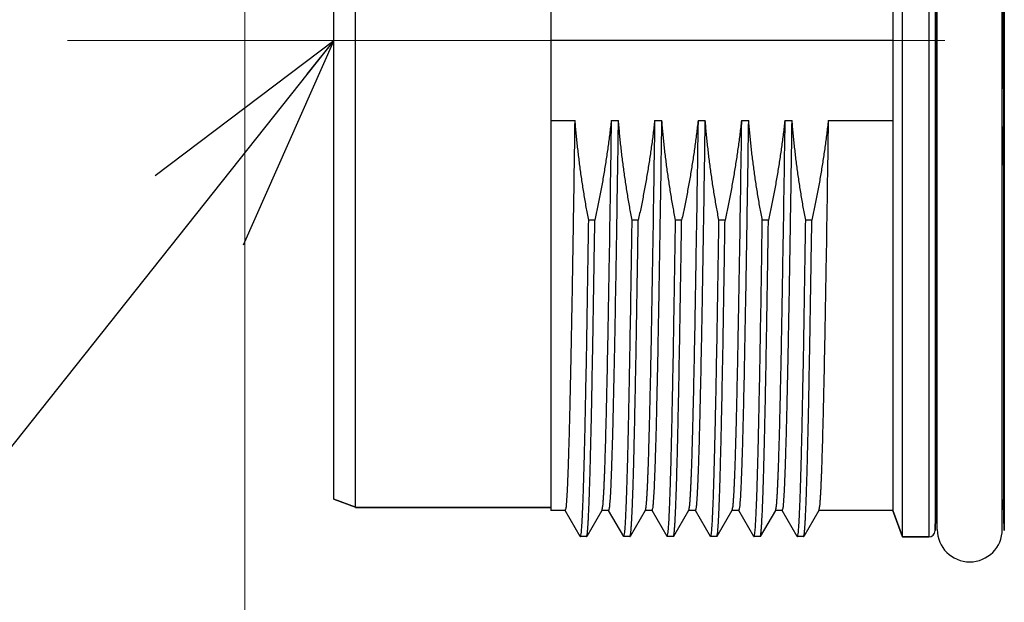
# Model space of a CAD drawing. Header units: millimetres. Extents: x 0 to 1071, y 0 to 742.
# Tile 78 of 128: x 279 to 302, y 368 to 381. Entities that reach past the tile are written whole.
import ezdxf

# ---------------------------------------------------------------- set-up
doc = ezdxf.new("R2010")
doc.units = ezdxf.units.MM
doc.header["$LTSCALE"] = 0.454724
doc.linetypes.add('CENTER', pattern=[50.8, 31.75, -6.35, 6.35, -6.35])
doc.layers.add('NoLayerName_001', color=7, linetype='Continuous')
doc.layers.add('NoLayerName_007', color=7, linetype='Continuous')
doc.styles.get("Standard").update_dxf_attribs({"font": 'txt', "bigfont": 'extfont2'})
doc.dimstyles.get("Standard").update_dxf_attribs({"dimtxt": 2.5, "dimasz": 2.5, "dimexe": 1, "dimexo": 1, "dimtad": 1, "dimdec": 3, "dimzin": 0, "dimdsep": 46, "dimtxsty": 'Standard', "dimcen": 2.5, "dimadec": 3, "dimazin": 0, "dimtfac": 0.75, "dimtdec": 3, "dimtmove": 0, "dimatfit": 3, "dimfxl": 1, "dimarcsym": 0})

# ---------------------------------------------------------------- blocks, each defined once
blk = doc.blocks.new('_OPEN30')
at = {"color": 0, "linetype": 'ByBlock', "lineweight": -2}
for p, q in [((-1, 0.267949), (0, 0)), ((0, 0), (-1, -0.267949)), ((0, 0), (-1, 0))]:
    blk.add_line(p, q, dxfattribs=at)
blk = doc.blocks.new('*D138')
at = {"layer": 'Defpoints', "color": 0}
for p in [(284.276, 426.781), (443.276, 422.9), (284.276, 331.25)]:
    blk.add_point(p, dxfattribs=at)
at = {"layer": 'NoLayerName_001', "color": 0, "linetype": 'Continuous', "lineweight": 13}
for p, q in [((284.276, 424.281), (284.276, 328.75)), ((443.276, 420.4), (443.276, 328.75)), ((439.526, 331.25), (288.026, 331.25))]:
    blk.add_line(p, q, dxfattribs=at)
at = {"layer": 'NoLayerName_001', "color": 0, "lineweight": 13, "xscale": 3.75, "yscale": 3.75, "zscale": 3.75, "rotation": 180}
blk.add_blockref('_OPEN30', (284.276, 331.25), dxfattribs=at)
at = {"layer": 'NoLayerName_001', "color": 0, "lineweight": 13, "xscale": 3.75, "yscale": 3.75, "zscale": 3.75}
blk.add_blockref('_OPEN30', (443.276, 331.25), dxfattribs=at)
at = {"layer": 'NoLayerName_001', "color": 0, "lineweight": 13, "insert": (363.776, 338.217), "char_height": 8.75, "attachment_point": 5}
blk.add_mtext('\\W0.8000;159', dxfattribs=at)

msp = doc.modelspace()

# ---------------------------------------------------------------- linework, layer by layer
at = {"layer": 'NoLayerName_001', "color": 60, "linetype": 'Continuous', "lineweight": 25}
for p, q in [((300.0304, 392.05), (300.0304, 369.15)), ((300.1803, 391.9039), (300.1803, 369.2961)), ((300.2265, 369.325), (300.2265, 391.875)), ((301.7265, 369.325), (301.7265, 391.875)), ((301.7727, 391.9039), (301.7727, 369.2961)), ((291.3265, 391.4423), (291.3265, 369.7577)), ((299.2054, 391.4425), (299.2054, 369.7575)), ((299.2054, 380.6), (291.3265, 380.6)), ((291.3265, 378.7521), (291.8827, 378.7521)), ((292.7158, 378.7521), (292.8827, 378.7521)), ((293.7158, 378.7521), (293.8827, 378.7521)), ((294.7158, 378.7521), (294.8827, 378.7521)), ((295.7158, 378.7521), (295.8827, 378.7521)), ((296.7158, 378.7521), (296.8827, 378.7521)), ((297.7158, 378.7521), (299.2054, 378.7521)), ((300.1991, 378.6007), (300.2265, 378.6006)), ((301.7539, 378.6007), (301.7265, 378.6006)), ((300.1969, 369.9289), (300.1969, 377.7199)), ((301.7561, 377.7199), (301.7561, 369.9289)), ((292.3379, 376.4524), (292.197, 376.4524)), ((293.3379, 376.4524), (293.197, 376.4524)), ((294.3379, 376.4524), (294.197, 376.4524)), ((295.3379, 376.4524), (295.197, 376.4524)), ((296.3379, 376.4524), (296.197, 376.4524)), ((297.3379, 376.4524), (297.197, 376.4524)), ((286.8265, 369.84), (286.3265, 370.022)), ((291.3265, 369.825), (286.8265, 369.825)), ((300.1969, 369.9289), (300.1803, 369.2961)), ((301.7727, 369.2961), (301.7561, 369.9289)), ((291.6599, 369.7575), (291.3265, 369.7575)), ((292.0022, 369.1613), (291.6559, 369.761)), ((292.4971, 369.761), (292.1508, 369.1613)), ((292.6599, 369.7575), (292.4931, 369.7575)), ((293.0022, 369.1613), (292.6559, 369.761)), ((293.4971, 369.761), (293.1508, 369.1613)), ((293.6599, 369.7575), (293.4931, 369.7575)), ((294.0022, 369.1613), (293.6559, 369.761)), ((294.4971, 369.761), (294.1508, 369.1613)), ((294.6599, 369.7575), (294.4931, 369.7575)), ((295.0022, 369.1613), (294.6559, 369.761)), ((295.4971, 369.761), (295.1508, 369.1613)), ((295.6599, 369.7575), (295.4931, 369.7575)), ((296.0022, 369.1613), (295.6559, 369.761)), ((296.4971, 369.761), (296.1508, 369.1613)), ((296.6599, 369.7575), (296.4931, 369.7575)), ((297.0022, 369.1613), (296.6559, 369.761)), ((297.4971, 369.761), (297.1508, 369.1613)), ((299.2054, 369.7575), (297.4931, 369.7575)), ((299.4265, 369.15), (299.2054, 369.7575)), ((292.0022, 369.1613), (292.0061, 369.158)), ((292.147, 369.158), (292.0061, 369.158)), ((292.147, 369.158), (292.1508, 369.1613)), ((293.0022, 369.1613), (293.0061, 369.158)), ((293.147, 369.158), (293.0061, 369.158)), ((293.147, 369.158), (293.1508, 369.1613)), ((294.0022, 369.1613), (294.0061, 369.158)), ((294.147, 369.158), (294.0061, 369.158)), ((294.147, 369.158), (294.1508, 369.1613)), ((295.0022, 369.1613), (295.0061, 369.158)), ((295.147, 369.158), (295.0061, 369.158)), ((295.147, 369.158), (295.1508, 369.1613)), ((296.0022, 369.1613), (296.0061, 369.158)), ((296.147, 369.158), (296.0061, 369.158)), ((296.147, 369.158), (296.1508, 369.1613)), ((297.0022, 369.1613), (297.0061, 369.158)), ((297.147, 369.158), (297.0061, 369.158)), ((297.147, 369.158), (297.1508, 369.1613)), ((300.0304, 369.15), (299.4265, 369.15))]:
    msp.add_line(p, q, dxfattribs=at)
at = {"layer": 'NoLayerName_001', "color": 4, "linetype": 'CENTER', "lineweight": 13}
msp.add_line((280.1905, 380.6), (350, 380.6), dxfattribs=at)
at = {"layer": 'NoLayerName_001', "color": 60, "linetype": 'Continuous', "lineweight": 25}
for centre, radius, start, end in [((-103.9873, 380.6), 404.1913, 359.716596, 0.283404), ((705.9403, 380.6), 404.1913, 179.716596, 180.283404), ((477.7524, 377.7146), 177.5555, 179.714055, 179.998295), ((121.5581, 377.708), 180.198, 0.003789, 0.283861), ((300.3469, 369.925), 0.15, 143.53825, 178.5), ((301.6062, 369.925), 0.15, 1.5, 36.46175), ((300.0304, 369.3), 0.15, 270, 358.5), ((300.9765, 369.325), 0.75, 180, 0)]:
    msp.add_arc(centre, radius, start, end, dxfattribs=at)
for points, knots in [([(291.6599, 369.7575), (291.6662, 369.7824), (291.682, 369.832), (291.6862, 369.9101), (291.6932, 369.988), (291.6981, 370.0662), (291.7027, 370.1443), (291.7068, 370.2225), (291.7106, 370.3006), (291.7141, 370.3788), (291.7175, 370.457), (291.7217, 370.5613), (291.7266, 370.6917), (291.732, 370.8481), (291.7379, 371.0307), (291.7442, 371.2393), (291.7515, 371.5001), (291.7597, 371.8131), (291.7698, 372.2304), (291.7819, 372.7782), (291.7978, 373.5608), (291.8204, 374.7868), (291.8498, 376.5607), (291.8707, 377.9695), (291.8827, 378.7521)], [0, 0, 0, 0, 0.0769381, 0.155231, 0.2334976, 0.311774, 0.390045, 0.4683174, 0.5465904, 0.6248627, 0.7031351, 0.7814075, 0.9379524, 1.0944971, 1.251042, 1.4858595, 1.7206767, 2.0337663, 2.4251283, 2.973035, 3.6774864, 4.7732996, 6.6518365, 9.0000079, 9.0000079, 9.0000079, 9.0000079]), ([(292.197, 376.4524), (292.1875, 376.5031), (292.1682, 376.6044), (292.1407, 376.7568), (292.1141, 376.9093), (292.0886, 377.062), (292.0642, 377.2149), (292.0408, 377.368), (292.0186, 377.5213), (291.9975, 377.6747), (291.9775, 377.8282), (291.9587, 377.9819), (291.9411, 378.1358), (291.9246, 378.2897), (291.9094, 378.4437), (291.8952, 378.5979), (291.887, 378.7007), (291.8827, 378.7521)], [0, 0, 0, 0, 0.1547583, 0.3095478, 0.4643622, 0.6191959, 0.7740433, 0.9288992, 1.0837588, 1.2386175, 1.393471, 1.5483155, 1.7031474, 1.8579634, 2.0127607, 2.1675368, 2.3222896, 2.3222896, 2.3222896, 2.3222896]), ([(292.7158, 378.7521), (292.7101, 378.7007), (292.6988, 378.5977), (292.6802, 378.4434), (292.6606, 378.2892), (292.6397, 378.1352), (292.6177, 377.9813), (292.5945, 377.8275), (292.5703, 377.674), (292.5449, 377.5206), (292.5185, 377.3674), (292.491, 377.2143), (292.4624, 377.0615), (292.4328, 376.9089), (292.4022, 376.7565), (292.3707, 376.6043), (292.3488, 376.503), (292.3379, 376.4524)], [0, 0, 0, 0, 0.1553823, 0.3107859, 0.4662091, 0.6216498, 0.7771055, 0.9325733, 1.08805, 1.2435319, 1.399015, 1.5544951, 1.7099674, 1.8654269, 2.0208684, 2.1762862, 2.3316743, 2.3316743, 2.3316743, 2.3316743]), ([(292.7158, 378.7521), (292.699, 377.6727), (292.6762, 376.1136), (292.6439, 374.2547), (292.6251, 373.2654), (292.6113, 372.6058), (292.6004, 372.1262), (292.5916, 371.7664), (292.5837, 371.4667), (292.577, 371.2269), (292.5706, 371.0171), (292.5648, 370.8372), (292.5595, 370.6874), (292.555, 370.5675), (292.5514, 370.4776), (292.5477, 370.3878), (292.5436, 370.2979), (292.5392, 370.208), (292.5343, 370.1182), (292.529, 370.0284), (292.522, 369.9388), (292.5162, 369.8489), (292.5027, 369.7904), (292.4971, 369.761)], [0, 0, 0, 0, 3.2385299, 4.6778768, 5.5774685, 6.2071827, 6.6569786, 7.0168154, 7.286693, 7.5565706, 7.736489, 7.9164077, 8.0963265, 8.1862858, 8.276245, 8.3662043, 8.4561634, 8.5461227, 8.6360826, 8.7260402, 8.8160038, 8.905949, 8.995645, 8.995645, 8.995645, 8.995645]), ([(292.6599, 369.7575), (292.6662, 369.7824), (292.682, 369.832), (292.6862, 369.9101), (292.6932, 369.988), (292.6981, 370.0662), (292.7027, 370.1443), (292.7068, 370.2225), (292.7106, 370.3006), (292.7141, 370.3788), (292.7175, 370.457), (292.7217, 370.5613), (292.7266, 370.6917), (292.732, 370.8481), (292.7379, 371.0307), (292.7442, 371.2393), (292.7515, 371.5001), (292.7597, 371.8131), (292.7698, 372.2304), (292.7819, 372.7782), (292.7978, 373.5608), (292.8204, 374.7868), (292.8498, 376.5607), (292.8707, 377.9695), (292.8827, 378.7521)], [0, 0, 0, 0, 0.0769381, 0.155231, 0.2334976, 0.311774, 0.390045, 0.4683174, 0.5465904, 0.6248628, 0.7031351, 0.7814075, 0.9379524, 1.0944971, 1.251042, 1.4858595, 1.7206767, 2.0337663, 2.4251283, 2.973035, 3.6774864, 4.7732996, 6.6518365, 9.0000079, 9.0000079, 9.0000079, 9.0000079]), ([(293.197, 376.4524), (293.1875, 376.5031), (293.1682, 376.6044), (293.1407, 376.7568), (293.1141, 376.9093), (293.0886, 377.062), (293.0642, 377.2149), (293.0408, 377.368), (293.0186, 377.5213), (292.9975, 377.6747), (292.9775, 377.8282), (292.9587, 377.9819), (292.9411, 378.1358), (292.9246, 378.2897), (292.9094, 378.4437), (292.8952, 378.5979), (292.887, 378.7007), (292.8827, 378.7521)], [0, 0, 0, 0, 0.1547583, 0.3095478, 0.4643622, 0.6191959, 0.7740433, 0.9288992, 1.0837588, 1.2386175, 1.393471, 1.5483155, 1.7031474, 1.8579634, 2.0127607, 2.1675368, 2.3222896, 2.3222896, 2.3222896, 2.3222896]), ([(293.7158, 378.7521), (293.7101, 378.7007), (293.6988, 378.5977), (293.6802, 378.4434), (293.6606, 378.2892), (293.6397, 378.1352), (293.6177, 377.9813), (293.5945, 377.8275), (293.5703, 377.674), (293.5449, 377.5206), (293.5185, 377.3674), (293.491, 377.2143), (293.4624, 377.0615), (293.4328, 376.9089), (293.4022, 376.7565), (293.3707, 376.6043), (293.3488, 376.503), (293.3379, 376.4524)], [0, 0, 0, 0, 0.1553823, 0.3107859, 0.4662091, 0.6216498, 0.7771055, 0.9325733, 1.08805, 1.2435319, 1.399015, 1.5544951, 1.7099674, 1.8654269, 2.0208684, 2.1762862, 2.3316743, 2.3316743, 2.3316743, 2.3316743]), ([(293.7158, 378.7521), (293.699, 377.6727), (293.6762, 376.1136), (293.6439, 374.2547), (293.6251, 373.2654), (293.6113, 372.6058), (293.6004, 372.1262), (293.5916, 371.7664), (293.5837, 371.4667), (293.577, 371.2269), (293.5706, 371.0171), (293.5648, 370.8372), (293.5595, 370.6874), (293.555, 370.5675), (293.5514, 370.4776), (293.5477, 370.3878), (293.5436, 370.2979), (293.5392, 370.208), (293.5343, 370.1182), (293.529, 370.0284), (293.522, 369.9388), (293.5162, 369.8489), (293.5027, 369.7904), (293.4971, 369.761)], [0, 0, 0, 0, 3.2385299, 4.6778768, 5.5774685, 6.2071827, 6.6569786, 7.0168154, 7.286693, 7.5565706, 7.736489, 7.9164077, 8.0963265, 8.1862858, 8.276245, 8.3662043, 8.4561634, 8.5461227, 8.6360826, 8.7260402, 8.8160038, 8.905949, 8.995645, 8.995645, 8.995645, 8.995645]), ([(293.6599, 369.7575), (293.6662, 369.7824), (293.682, 369.832), (293.6862, 369.9101), (293.6932, 369.988), (293.6981, 370.0662), (293.7027, 370.1443), (293.7068, 370.2225), (293.7106, 370.3006), (293.7141, 370.3788), (293.7175, 370.457), (293.7217, 370.5613), (293.7266, 370.6917), (293.732, 370.8481), (293.7379, 371.0307), (293.7442, 371.2393), (293.7515, 371.5001), (293.7597, 371.8131), (293.7698, 372.2304), (293.7819, 372.7782), (293.7978, 373.5608), (293.8204, 374.7868), (293.8498, 376.5607), (293.8707, 377.9695), (293.8827, 378.7521)], [0, 0, 0, 0, 0.076938, 0.1552309, 0.2334976, 0.3117739, 0.3900449, 0.4683174, 0.5465903, 0.6248627, 0.7031351, 0.7814075, 0.9379523, 1.0944971, 1.251042, 1.4858594, 1.7206767, 2.0337663, 2.4251283, 2.9730349, 3.6774863, 4.7732996, 6.6518365, 9.0000079, 9.0000079, 9.0000079, 9.0000079]), ([(294.197, 376.4524), (294.1875, 376.5031), (294.1682, 376.6044), (294.1407, 376.7568), (294.1141, 376.9093), (294.0886, 377.062), (294.0642, 377.2149), (294.0408, 377.368), (294.0186, 377.5213), (293.9975, 377.6747), (293.9775, 377.8282), (293.9587, 377.9819), (293.9411, 378.1358), (293.9246, 378.2897), (293.9094, 378.4437), (293.8952, 378.5979), (293.887, 378.7007), (293.8827, 378.7521)], [0, 0, 0, 0, 0.1547583, 0.3095478, 0.4643622, 0.6191959, 0.7740433, 0.9288992, 1.0837588, 1.2386175, 1.393471, 1.5483155, 1.7031474, 1.8579634, 2.0127607, 2.1675368, 2.3222896, 2.3222896, 2.3222896, 2.3222896]), ([(294.7158, 378.7521), (294.7101, 378.7007), (294.6988, 378.5977), (294.6802, 378.4434), (294.6606, 378.2892), (294.6397, 378.1352), (294.6177, 377.9813), (294.5945, 377.8275), (294.5703, 377.674), (294.5449, 377.5206), (294.5185, 377.3674), (294.491, 377.2143), (294.4624, 377.0615), (294.4328, 376.9089), (294.4022, 376.7565), (294.3707, 376.6043), (294.3488, 376.503), (294.3379, 376.4524)], [0, 0, 0, 0, 0.1553823, 0.3107859, 0.4662091, 0.6216498, 0.7771055, 0.9325733, 1.08805, 1.2435319, 1.399015, 1.5544951, 1.7099674, 1.8654269, 2.0208684, 2.1762862, 2.3316743, 2.3316743, 2.3316743, 2.3316743]), ([(294.7158, 378.7521), (294.699, 377.6727), (294.6762, 376.1136), (294.6439, 374.2547), (294.6251, 373.2654), (294.6113, 372.6058), (294.6004, 372.1262), (294.5916, 371.7664), (294.5837, 371.4667), (294.577, 371.2269), (294.5706, 371.0171), (294.5648, 370.8372), (294.5595, 370.6874), (294.555, 370.5675), (294.5514, 370.4776), (294.5477, 370.3878), (294.5436, 370.2979), (294.5392, 370.208), (294.5343, 370.1182), (294.529, 370.0284), (294.522, 369.9388), (294.5162, 369.8489), (294.5027, 369.7904), (294.4971, 369.761)], [0, 0, 0, 0, 3.2385299, 4.6778768, 5.5774685, 6.2071827, 6.6569786, 7.0168154, 7.286693, 7.5565706, 7.736489, 7.9164077, 8.0963265, 8.1862858, 8.276245, 8.3662043, 8.4561634, 8.5461227, 8.6360826, 8.7260402, 8.8160038, 8.905949, 8.995645, 8.995645, 8.995645, 8.995645]), ([(294.6599, 369.7575), (294.6662, 369.7824), (294.682, 369.832), (294.6862, 369.9101), (294.6932, 369.988), (294.6981, 370.0662), (294.7027, 370.1443), (294.7068, 370.2225), (294.7106, 370.3006), (294.7141, 370.3788), (294.7175, 370.457), (294.7217, 370.5613), (294.7266, 370.6917), (294.732, 370.8481), (294.7379, 371.0307), (294.7442, 371.2393), (294.7515, 371.5001), (294.7597, 371.8131), (294.7698, 372.2304), (294.7819, 372.7782), (294.7978, 373.5608), (294.8204, 374.7868), (294.8498, 376.5607), (294.8707, 377.9695), (294.8827, 378.7521)], [0, 0, 0, 0, 0.0769381, 0.155231, 0.2334976, 0.311774, 0.390045, 0.4683174, 0.5465904, 0.6248627, 0.7031351, 0.7814075, 0.9379524, 1.0944971, 1.251042, 1.4858595, 1.7206767, 2.0337663, 2.4251283, 2.973035, 3.6774864, 4.7732996, 6.6518365, 9.0000079, 9.0000079, 9.0000079, 9.0000079]), ([(295.197, 376.4524), (295.1875, 376.5031), (295.1682, 376.6044), (295.1407, 376.7568), (295.1141, 376.9093), (295.0886, 377.062), (295.0642, 377.2149), (295.0408, 377.368), (295.0186, 377.5213), (294.9975, 377.6747), (294.9775, 377.8282), (294.9587, 377.9819), (294.9411, 378.1358), (294.9246, 378.2897), (294.9094, 378.4437), (294.8952, 378.5979), (294.887, 378.7007), (294.8827, 378.7521)], [0, 0, 0, 0, 0.1547583, 0.3095478, 0.4643622, 0.6191959, 0.7740433, 0.9288992, 1.0837588, 1.2386175, 1.393471, 1.5483155, 1.7031474, 1.8579634, 2.0127607, 2.1675368, 2.3222896, 2.3222896, 2.3222896, 2.3222896]), ([(295.7158, 378.7521), (295.7101, 378.7007), (295.6988, 378.5977), (295.6802, 378.4434), (295.6606, 378.2892), (295.6397, 378.1352), (295.6177, 377.9813), (295.5945, 377.8275), (295.5703, 377.674), (295.5449, 377.5206), (295.5185, 377.3674), (295.491, 377.2143), (295.4624, 377.0615), (295.4328, 376.9089), (295.4022, 376.7565), (295.3707, 376.6043), (295.3488, 376.503), (295.3379, 376.4524)], [0, 0, 0, 0, 0.1553823, 0.3107859, 0.4662091, 0.6216498, 0.7771055, 0.9325733, 1.08805, 1.2435319, 1.399015, 1.5544951, 1.7099674, 1.8654269, 2.0208684, 2.1762862, 2.3316743, 2.3316743, 2.3316743, 2.3316743]), ([(295.7158, 378.7521), (295.699, 377.6727), (295.6762, 376.1136), (295.6439, 374.2547), (295.6251, 373.2654), (295.6113, 372.6058), (295.6004, 372.1262), (295.5916, 371.7664), (295.5837, 371.4667), (295.577, 371.2269), (295.5706, 371.0171), (295.5648, 370.8372), (295.5595, 370.6874), (295.555, 370.5675), (295.5514, 370.4776), (295.5477, 370.3878), (295.5436, 370.2979), (295.5392, 370.208), (295.5343, 370.1182), (295.529, 370.0284), (295.522, 369.9388), (295.5162, 369.8489), (295.5027, 369.7904), (295.4971, 369.761)], [0, 0, 0, 0, 3.2385299, 4.6778768, 5.5774685, 6.2071827, 6.6569786, 7.0168154, 7.286693, 7.5565706, 7.736489, 7.9164077, 8.0963265, 8.1862858, 8.276245, 8.3662043, 8.4561634, 8.5461227, 8.6360826, 8.7260402, 8.8160038, 8.905949, 8.995645, 8.995645, 8.995645, 8.995645]), ([(295.6599, 369.7575), (295.6662, 369.7824), (295.682, 369.832), (295.6862, 369.9101), (295.6932, 369.988), (295.6981, 370.0662), (295.7027, 370.1443), (295.7068, 370.2225), (295.7106, 370.3006), (295.7141, 370.3788), (295.7175, 370.457), (295.7217, 370.5613), (295.7266, 370.6917), (295.732, 370.8481), (295.7379, 371.0307), (295.7442, 371.2393), (295.7515, 371.5001), (295.7597, 371.8131), (295.7698, 372.2304), (295.7819, 372.7782), (295.7978, 373.5608), (295.8204, 374.7868), (295.8498, 376.5607), (295.8707, 377.9695), (295.8827, 378.7521)], [0, 0, 0, 0, 0.0769381, 0.155231, 0.2334976, 0.311774, 0.390045, 0.4683174, 0.5465904, 0.6248628, 0.7031351, 0.7814075, 0.9379524, 1.0944971, 1.251042, 1.4858595, 1.7206767, 2.0337663, 2.4251283, 2.973035, 3.6774864, 4.7732996, 6.6518365, 9.0000079, 9.0000079, 9.0000079, 9.0000079]), ([(296.197, 376.4524), (296.1875, 376.5031), (296.1682, 376.6044), (296.1407, 376.7568), (296.1141, 376.9093), (296.0886, 377.062), (296.0642, 377.2149), (296.0408, 377.368), (296.0186, 377.5213), (295.9975, 377.6747), (295.9775, 377.8282), (295.9587, 377.9819), (295.9411, 378.1358), (295.9246, 378.2897), (295.9094, 378.4437), (295.8952, 378.5979), (295.887, 378.7007), (295.8827, 378.7521)], [0, 0, 0, 0, 0.1547583, 0.3095478, 0.4643622, 0.6191959, 0.7740433, 0.9288992, 1.0837588, 1.2386175, 1.393471, 1.5483155, 1.7031474, 1.8579634, 2.0127607, 2.1675368, 2.3222896, 2.3222896, 2.3222896, 2.3222896]), ([(296.7158, 378.7521), (296.7101, 378.7007), (296.6988, 378.5977), (296.6802, 378.4434), (296.6606, 378.2892), (296.6397, 378.1352), (296.6177, 377.9813), (296.5945, 377.8275), (296.5703, 377.674), (296.5449, 377.5206), (296.5185, 377.3674), (296.491, 377.2143), (296.4624, 377.0615), (296.4328, 376.9089), (296.4022, 376.7565), (296.3707, 376.6043), (296.3488, 376.503), (296.3379, 376.4524)], [0, 0, 0, 0, 0.1553823, 0.3107859, 0.4662091, 0.6216498, 0.7771055, 0.9325733, 1.08805, 1.2435319, 1.399015, 1.5544951, 1.7099674, 1.8654269, 2.0208684, 2.1762862, 2.3316743, 2.3316743, 2.3316743, 2.3316743]), ([(296.7158, 378.7521), (296.699, 377.6727), (296.6762, 376.1136), (296.6439, 374.2547), (296.6251, 373.2654), (296.6113, 372.6058), (296.6004, 372.1262), (296.5916, 371.7664), (296.5837, 371.4667), (296.577, 371.2269), (296.5706, 371.0171), (296.5648, 370.8372), (296.5595, 370.6874), (296.555, 370.5675), (296.5514, 370.4776), (296.5477, 370.3878), (296.5436, 370.2979), (296.5392, 370.208), (296.5343, 370.1182), (296.529, 370.0284), (296.522, 369.9388), (296.5162, 369.8489), (296.5027, 369.7904), (296.4971, 369.761)], [0, 0, 0, 0, 3.2385299, 4.6778768, 5.5774685, 6.2071827, 6.6569786, 7.0168154, 7.286693, 7.5565706, 7.736489, 7.9164077, 8.0963265, 8.1862858, 8.276245, 8.3662043, 8.4561634, 8.5461227, 8.6360826, 8.7260402, 8.8160038, 8.905949, 8.995645, 8.995645, 8.995645, 8.995645]), ([(296.6599, 369.7575), (296.6662, 369.7824), (296.682, 369.832), (296.6862, 369.9101), (296.6932, 369.988), (296.6981, 370.0662), (296.7027, 370.1443), (296.7068, 370.2225), (296.7106, 370.3006), (296.7141, 370.3788), (296.7175, 370.457), (296.7217, 370.5613), (296.7266, 370.6917), (296.732, 370.8481), (296.7379, 371.0307), (296.7442, 371.2393), (296.7515, 371.5001), (296.7597, 371.8131), (296.7698, 372.2304), (296.7819, 372.7782), (296.7978, 373.5608), (296.8204, 374.7868), (296.8498, 376.5607), (296.8707, 377.9695), (296.8827, 378.7521)], [0, 0, 0, 0, 0.076938, 0.1552309, 0.2334976, 0.3117739, 0.3900449, 0.4683174, 0.5465903, 0.6248627, 0.7031351, 0.7814075, 0.9379523, 1.0944971, 1.251042, 1.4858594, 1.7206767, 2.0337663, 2.4251283, 2.9730349, 3.6774863, 4.7732996, 6.6518365, 9.0000079, 9.0000079, 9.0000079, 9.0000079]), ([(297.197, 376.4524), (297.1875, 376.5031), (297.1682, 376.6044), (297.1407, 376.7568), (297.1141, 376.9093), (297.0886, 377.062), (297.0642, 377.2149), (297.0408, 377.368), (297.0186, 377.5213), (296.9975, 377.6747), (296.9775, 377.8282), (296.9587, 377.9819), (296.9411, 378.1358), (296.9246, 378.2897), (296.9094, 378.4437), (296.8952, 378.5979), (296.887, 378.7007), (296.8827, 378.7521)], [0, 0, 0, 0, 0.1547583, 0.3095478, 0.4643622, 0.6191959, 0.7740433, 0.9288992, 1.0837588, 1.2386175, 1.393471, 1.5483155, 1.7031474, 1.8579634, 2.0127607, 2.1675368, 2.3222896, 2.3222896, 2.3222896, 2.3222896]), ([(297.7158, 378.7521), (297.7101, 378.7007), (297.6988, 378.5977), (297.6802, 378.4434), (297.6606, 378.2892), (297.6397, 378.1352), (297.6177, 377.9813), (297.5945, 377.8275), (297.5703, 377.674), (297.5449, 377.5206), (297.5185, 377.3674), (297.491, 377.2143), (297.4624, 377.0615), (297.4328, 376.9089), (297.4022, 376.7565), (297.3707, 376.6043), (297.3488, 376.503), (297.3379, 376.4524)], [0, 0, 0, 0, 0.1553823, 0.3107859, 0.4662091, 0.6216498, 0.7771055, 0.9325733, 1.08805, 1.2435319, 1.399015, 1.5544951, 1.7099674, 1.8654269, 2.0208684, 2.1762862, 2.3316743, 2.3316743, 2.3316743, 2.3316743]), ([(297.7158, 378.7521), (297.699, 377.6727), (297.6762, 376.1136), (297.6439, 374.2547), (297.6251, 373.2654), (297.6113, 372.6058), (297.6004, 372.1262), (297.5916, 371.7664), (297.5837, 371.4667), (297.577, 371.2269), (297.5706, 371.0171), (297.5648, 370.8372), (297.5595, 370.6874), (297.555, 370.5675), (297.5514, 370.4776), (297.5477, 370.3878), (297.5436, 370.2979), (297.5392, 370.208), (297.5343, 370.1182), (297.529, 370.0284), (297.522, 369.9388), (297.5162, 369.8489), (297.5027, 369.7904), (297.4971, 369.761)], [0, 0, 0, 0, 3.2385299, 4.6778768, 5.5774685, 6.2071827, 6.6569786, 7.0168154, 7.286693, 7.5565706, 7.736489, 7.9164077, 8.0963265, 8.1862858, 8.276245, 8.3662043, 8.4561634, 8.5461227, 8.6360826, 8.7260402, 8.8160038, 8.905949, 8.995645, 8.995645, 8.995645, 8.995645]), ([(300.1969, 377.7199), (300.197, 377.7205), (300.1972, 377.7218), (300.1978, 377.7235), (300.1987, 377.7252), (300.1998, 377.7268), (300.2011, 377.7283), (300.2025, 377.7297), (300.2039, 377.7311), (300.2055, 377.7323), (300.207, 377.7335), (300.2086, 377.7346), (300.2102, 377.7356), (300.2119, 377.7366), (300.2135, 377.7375), (300.2152, 377.7384), (300.2169, 377.7392), (300.2186, 377.7399), (300.2203, 377.7406), (300.2221, 377.7413), (300.2238, 377.742), (300.225, 377.7425), (300.2256, 377.7427)], [0, 0, 0, 0, 0.001869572, 0.003736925, 0.00562983, 0.007560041, 0.009526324, 0.011517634, 0.013515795, 0.015497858, 0.017451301, 0.019380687, 0.021291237, 0.023187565, 0.025073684, 0.026953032, 0.02882851, 0.030702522, 0.032577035, 0.034453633, 0.03633358, 0.038217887, 0.038217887, 0.038217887, 0.038217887]), ([(301.7561, 377.7199), (301.756, 377.7205), (301.7559, 377.7218), (301.7552, 377.7235), (301.7543, 377.7252), (301.7532, 377.7268), (301.752, 377.7283), (301.7506, 377.7297), (301.7491, 377.7311), (301.7476, 377.7323), (301.746, 377.7335), (301.7444, 377.7346), (301.7428, 377.7356), (301.7412, 377.7366), (301.7395, 377.7375), (301.7378, 377.7384), (301.7361, 377.7392), (301.7344, 377.7399), (301.7327, 377.7406), (301.7309, 377.7413), (301.7292, 377.742), (301.728, 377.7425), (301.7274, 377.7427)], [0, 0, 0, 0, 0.001869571, 0.003736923, 0.005629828, 0.007560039, 0.00952632, 0.01151763, 0.01351579, 0.015497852, 0.017451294, 0.019380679, 0.021291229, 0.023187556, 0.025073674, 0.026953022, 0.028828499, 0.030702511, 0.032577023, 0.03445362, 0.036333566, 0.038217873, 0.038217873, 0.038217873, 0.038217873]), ([(292.0061, 369.158), (292.0118, 369.1801), (292.0262, 369.224), (292.0302, 369.2934), (292.0365, 369.3625), (292.041, 369.4319), (292.0452, 369.5013), (292.049, 369.5708), (292.0525, 369.6402), (292.0557, 369.7097), (292.0588, 369.7791), (292.0626, 369.8718), (292.0671, 369.9876), (292.0721, 370.1265), (292.0775, 370.2887), (292.0832, 370.474), (292.0899, 370.7057), (292.0973, 370.9837), (292.1059, 371.3312), (292.1165, 371.7946), (292.1295, 372.4203), (292.1471, 373.3471), (292.1707, 374.7144), (292.1869, 375.8035), (292.197, 376.4524)], [0, 0, 0, 0, 0.0683208, 0.1378369, 0.2073616, 0.2768909, 0.3464223, 0.4159507, 0.4854802, 0.55501, 0.6245396, 0.6940691, 0.8331282, 0.9721872, 1.1112461, 1.3198343, 1.5284226, 1.8065401, 2.1541871, 2.5713634, 3.1971277, 4.0314802, 5.3525382, 7.2993607, 7.2993607, 7.2993607, 7.2993607]), ([(292.1508, 369.1613), (292.1559, 369.1878), (292.1684, 369.2404), (292.1737, 369.3215), (292.1802, 369.4022), (292.185, 369.4831), (292.1896, 369.5641), (292.1936, 369.645), (292.1974, 369.726), (292.2008, 369.807), (292.2041, 369.888), (292.2083, 369.996), (292.2131, 370.131), (292.2185, 370.293), (292.2244, 370.4821), (292.2314, 370.7252), (292.2399, 371.0493), (292.2497, 371.4545), (292.2611, 371.9677), (292.2754, 372.6701), (292.2947, 373.7237), (292.3163, 375.0205), (292.3309, 375.9931), (292.3379, 376.4524)], [0, 0, 0, 0, 0.0808274, 0.1619135, 0.2429721, 0.3240331, 0.4050913, 0.4861522, 0.5672143, 0.6482756, 0.7293359, 0.8103958, 0.9725157, 1.1346362, 1.2967569, 1.5399373, 1.8641779, 2.2694787, 2.7558395, 3.4043206, 4.3770424, 5.917185, 7.2952074, 7.2952074, 7.2952074, 7.2952074]), ([(293.0061, 369.158), (293.0118, 369.1801), (293.0262, 369.224), (293.0302, 369.2934), (293.0365, 369.3625), (293.041, 369.4319), (293.0452, 369.5013), (293.049, 369.5708), (293.0525, 369.6402), (293.0557, 369.7097), (293.0588, 369.7791), (293.0626, 369.8718), (293.0671, 369.9876), (293.0721, 370.1265), (293.0775, 370.2887), (293.0832, 370.474), (293.0899, 370.7057), (293.0973, 370.9837), (293.1059, 371.3312), (293.1165, 371.7946), (293.1295, 372.4203), (293.1471, 373.3471), (293.1707, 374.7144), (293.1869, 375.8035), (293.197, 376.4524)], [0, 0, 0, 0, 0.0683208, 0.1378369, 0.2073616, 0.2768909, 0.3464223, 0.4159507, 0.4854802, 0.55501, 0.6245396, 0.6940691, 0.8331282, 0.9721872, 1.1112461, 1.3198343, 1.5284226, 1.8065401, 2.1541871, 2.5713634, 3.1971277, 4.0314802, 5.3525382, 7.2993607, 7.2993607, 7.2993607, 7.2993607]), ([(293.1508, 369.1613), (293.1559, 369.1878), (293.1684, 369.2404), (293.1737, 369.3215), (293.1802, 369.4022), (293.185, 369.4831), (293.1896, 369.5641), (293.1936, 369.645), (293.1974, 369.726), (293.2008, 369.807), (293.2041, 369.888), (293.2083, 369.996), (293.2131, 370.131), (293.2185, 370.293), (293.2244, 370.4821), (293.2314, 370.7252), (293.2399, 371.0493), (293.2497, 371.4545), (293.2611, 371.9677), (293.2754, 372.6701), (293.2947, 373.7237), (293.3163, 375.0205), (293.3309, 375.9931), (293.3379, 376.4524)], [0, 0, 0, 0, 0.0808274, 0.1619135, 0.2429721, 0.3240331, 0.4050913, 0.4861522, 0.5672143, 0.6482756, 0.7293359, 0.8103958, 0.9725157, 1.1346362, 1.2967569, 1.5399373, 1.8641779, 2.2694787, 2.7558395, 3.4043206, 4.3770424, 5.917185, 7.2952074, 7.2952074, 7.2952074, 7.2952074]), ([(294.0061, 369.158), (294.0118, 369.1801), (294.0262, 369.224), (294.0302, 369.2934), (294.0365, 369.3625), (294.041, 369.4319), (294.0452, 369.5013), (294.049, 369.5708), (294.0525, 369.6402), (294.0557, 369.7097), (294.0588, 369.7791), (294.0626, 369.8718), (294.0671, 369.9876), (294.0721, 370.1265), (294.0775, 370.2887), (294.0832, 370.474), (294.0899, 370.7057), (294.0973, 370.9837), (294.1059, 371.3312), (294.1165, 371.7946), (294.1295, 372.4203), (294.1471, 373.3471), (294.1707, 374.7144), (294.1869, 375.8035), (294.197, 376.4524)], [0, 0, 0, 0, 0.0683208, 0.1378369, 0.2073616, 0.2768909, 0.3464223, 0.4159507, 0.4854802, 0.55501, 0.6245396, 0.6940691, 0.8331282, 0.9721872, 1.1112461, 1.3198343, 1.5284226, 1.8065401, 2.1541871, 2.5713634, 3.1971277, 4.0314802, 5.3525382, 7.2993607, 7.2993607, 7.2993607, 7.2993607]), ([(294.1508, 369.1613), (294.1559, 369.1878), (294.1684, 369.2404), (294.1737, 369.3215), (294.1802, 369.4022), (294.185, 369.4831), (294.1896, 369.5641), (294.1936, 369.645), (294.1974, 369.726), (294.2008, 369.807), (294.2041, 369.888), (294.2083, 369.996), (294.2131, 370.131), (294.2185, 370.293), (294.2244, 370.4821), (294.2314, 370.7252), (294.2399, 371.0493), (294.2497, 371.4545), (294.2611, 371.9677), (294.2754, 372.6701), (294.2947, 373.7237), (294.3163, 375.0205), (294.3309, 375.9931), (294.3379, 376.4524)], [0, 0, 0, 0, 0.0808274, 0.1619135, 0.2429721, 0.3240331, 0.4050913, 0.4861522, 0.5672143, 0.6482756, 0.7293359, 0.8103958, 0.9725157, 1.1346362, 1.2967569, 1.5399373, 1.8641779, 2.2694787, 2.7558395, 3.4043206, 4.3770424, 5.917185, 7.2952074, 7.2952074, 7.2952074, 7.2952074]), ([(295.0061, 369.158), (295.0118, 369.1801), (295.0262, 369.224), (295.0302, 369.2934), (295.0365, 369.3625), (295.041, 369.4319), (295.0452, 369.5013), (295.049, 369.5708), (295.0525, 369.6402), (295.0557, 369.7097), (295.0588, 369.7791), (295.0626, 369.8718), (295.0671, 369.9876), (295.0721, 370.1265), (295.0775, 370.2887), (295.0832, 370.474), (295.0899, 370.7057), (295.0973, 370.9837), (295.1059, 371.3312), (295.1165, 371.7946), (295.1295, 372.4203), (295.1471, 373.3471), (295.1707, 374.7144), (295.1869, 375.8035), (295.197, 376.4524)], [0, 0, 0, 0, 0.0683208, 0.1378369, 0.2073616, 0.2768909, 0.3464223, 0.4159507, 0.4854802, 0.55501, 0.6245396, 0.6940691, 0.8331282, 0.9721872, 1.1112461, 1.3198343, 1.5284226, 1.8065401, 2.1541871, 2.5713634, 3.1971277, 4.0314802, 5.3525382, 7.2993607, 7.2993607, 7.2993607, 7.2993607]), ([(295.1508, 369.1613), (295.1559, 369.1878), (295.1684, 369.2404), (295.1737, 369.3215), (295.1802, 369.4022), (295.185, 369.4831), (295.1896, 369.5641), (295.1936, 369.645), (295.1974, 369.726), (295.2008, 369.807), (295.2041, 369.888), (295.2083, 369.996), (295.2131, 370.131), (295.2185, 370.293), (295.2244, 370.4821), (295.2314, 370.7252), (295.2399, 371.0493), (295.2497, 371.4545), (295.2611, 371.9677), (295.2754, 372.6701), (295.2947, 373.7237), (295.3163, 375.0205), (295.3309, 375.9931), (295.3379, 376.4524)], [0, 0, 0, 0, 0.0808274, 0.1619135, 0.2429721, 0.3240331, 0.4050913, 0.4861522, 0.5672143, 0.6482756, 0.7293359, 0.8103958, 0.9725157, 1.1346362, 1.2967569, 1.5399373, 1.8641779, 2.2694787, 2.7558395, 3.4043206, 4.3770424, 5.917185, 7.2952074, 7.2952074, 7.2952074, 7.2952074]), ([(296.0061, 369.158), (296.0118, 369.1801), (296.0262, 369.224), (296.0302, 369.2934), (296.0365, 369.3625), (296.041, 369.4319), (296.0452, 369.5013), (296.049, 369.5708), (296.0525, 369.6402), (296.0557, 369.7097), (296.0588, 369.7791), (296.0626, 369.8718), (296.0671, 369.9876), (296.0721, 370.1265), (296.0775, 370.2887), (296.0832, 370.474), (296.0899, 370.7057), (296.0973, 370.9837), (296.1059, 371.3312), (296.1165, 371.7946), (296.1295, 372.4203), (296.1471, 373.3471), (296.1707, 374.7144), (296.1869, 375.8035), (296.197, 376.4524)], [0, 0, 0, 0, 0.0683208, 0.1378369, 0.2073616, 0.2768909, 0.3464223, 0.4159507, 0.4854802, 0.55501, 0.6245396, 0.6940691, 0.8331282, 0.9721872, 1.1112461, 1.3198343, 1.5284226, 1.8065401, 2.1541871, 2.5713634, 3.1971277, 4.0314802, 5.3525382, 7.2993607, 7.2993607, 7.2993607, 7.2993607]), ([(296.1508, 369.1613), (296.1559, 369.1878), (296.1684, 369.2404), (296.1737, 369.3215), (296.1802, 369.4022), (296.185, 369.4831), (296.1896, 369.5641), (296.1936, 369.645), (296.1974, 369.726), (296.2008, 369.807), (296.2041, 369.888), (296.2083, 369.996), (296.2131, 370.131), (296.2185, 370.293), (296.2244, 370.4821), (296.2314, 370.7252), (296.2399, 371.0493), (296.2497, 371.4545), (296.2611, 371.9677), (296.2754, 372.6701), (296.2947, 373.7237), (296.3163, 375.0205), (296.3309, 375.9931), (296.3379, 376.4524)], [0, 0, 0, 0, 0.0808274, 0.1619135, 0.2429721, 0.3240331, 0.4050913, 0.4861522, 0.5672143, 0.6482756, 0.7293359, 0.8103958, 0.9725157, 1.1346362, 1.2967569, 1.5399373, 1.8641779, 2.2694787, 2.7558395, 3.4043206, 4.3770424, 5.917185, 7.2952074, 7.2952074, 7.2952074, 7.2952074]), ([(297.0061, 369.158), (297.0118, 369.1801), (297.0262, 369.224), (297.0302, 369.2934), (297.0365, 369.3625), (297.041, 369.4319), (297.0452, 369.5013), (297.049, 369.5708), (297.0525, 369.6402), (297.0557, 369.7097), (297.0588, 369.7791), (297.0626, 369.8718), (297.0671, 369.9876), (297.0721, 370.1265), (297.0775, 370.2887), (297.0832, 370.474), (297.0899, 370.7057), (297.0973, 370.9837), (297.1059, 371.3312), (297.1165, 371.7946), (297.1295, 372.4203), (297.1471, 373.3471), (297.1707, 374.7144), (297.1869, 375.8035), (297.197, 376.4524)], [0, 0, 0, 0, 0.0683208, 0.1378369, 0.2073616, 0.2768909, 0.3464223, 0.4159507, 0.4854802, 0.55501, 0.6245396, 0.6940691, 0.8331282, 0.9721872, 1.1112461, 1.3198343, 1.5284226, 1.8065401, 2.1541871, 2.5713634, 3.1971277, 4.0314802, 5.3525382, 7.2993607, 7.2993607, 7.2993607, 7.2993607]), ([(297.1508, 369.1613), (297.1559, 369.1878), (297.1684, 369.2404), (297.1737, 369.3215), (297.1802, 369.4022), (297.185, 369.4831), (297.1896, 369.5641), (297.1936, 369.645), (297.1974, 369.726), (297.2008, 369.807), (297.2041, 369.888), (297.2083, 369.996), (297.2131, 370.131), (297.2185, 370.293), (297.2244, 370.4821), (297.2314, 370.7252), (297.2399, 371.0493), (297.2497, 371.4545), (297.2611, 371.9677), (297.2754, 372.6701), (297.2947, 373.7237), (297.3163, 375.0205), (297.3309, 375.9931), (297.3379, 376.4524)], [0, 0, 0, 0, 0.0808274, 0.1619135, 0.2429721, 0.3240331, 0.4050913, 0.4861522, 0.5672143, 0.6482756, 0.7293359, 0.8103958, 0.9725157, 1.1346362, 1.2967569, 1.5399373, 1.8641779, 2.2694787, 2.7558395, 3.4043206, 4.3770424, 5.917185, 7.2952074, 7.2952074, 7.2952074, 7.2952074])]:
    msp.add_open_spline(points, degree=3, knots=knots, dxfattribs=at)
at = {"layer": 'NoLayerName_007', "color": 60, "linetype": 'Continuous', "lineweight": 25}
for p, q in [((299.4265, 369.15), (299.4265, 392.05)), ((286.8265, 369.825), (286.8265, 391.375)), ((286.3265, 370.022), (286.3265, 391.178)), ((286.3265, 370.022), (286.8265, 369.84)), ((286.8265, 369.825), (291.3265, 369.825)), ((300.1803, 369.2961), (300.1969, 369.9289)), ((301.7561, 369.9289), (301.7727, 369.2961)), ((299.2054, 369.7575), (299.4265, 369.15)), ((299.4265, 369.15), (300.0304, 369.15))]:
    msp.add_line(p, q, dxfattribs=at)

# ---------------------------------------------------------------- dimensions: what is measured, and where the dimension line sits
at = {"layer": 'NoLayerName_001', "color": 3, "linetype": 'Continuous', "lineweight": 13}
dim = msp.add_linear_dim(base=(284.2765, 331.25), p1=(443.2765, 422.9), p2=(284.2765, 426.7808), angle=180, text='\\W0.8000;<>', dimstyle='Standard', override={"dimtxt": 8.75, "dimasz": 3.75, "dimexe": 2.5, "dimexo": 2.5, "dimgap": 2.5, "dimzin": 8, "dimblk": 'OPEN30', "dimclrd": 0, "dimclre": 0, "dimclrt": 0, "dimtp": 0, "dimtm": 0, "dimlwd": 13, "dimlwe": 13}, dxfattribs=at)
dim.commit()
dim.dimension.update_dxf_attribs({"geometry": '*D138', "text_midpoint": (363.7765, 331.25), "dimtype": 160})

# ---------------------------------------------------------------- leaders
at = {"layer": 'NoLayerName_001', "color": 3, "linetype": 'Continuous', "lineweight": 13, "annotation_type": 0, "has_hookline": 1, "hookline_direction": 1, "text_width": 66.7542}
msp.add_leader([(286.3265, 380.6), (263.3896, 351.6919), (258.3896, 351.6919)], dimstyle='Standard', override={"dimtxt": 8.75, "dimasz": 5, "dimldrblk": 'OPEN30'}, dxfattribs=at)

doc.saveas('drawing.dxf')
